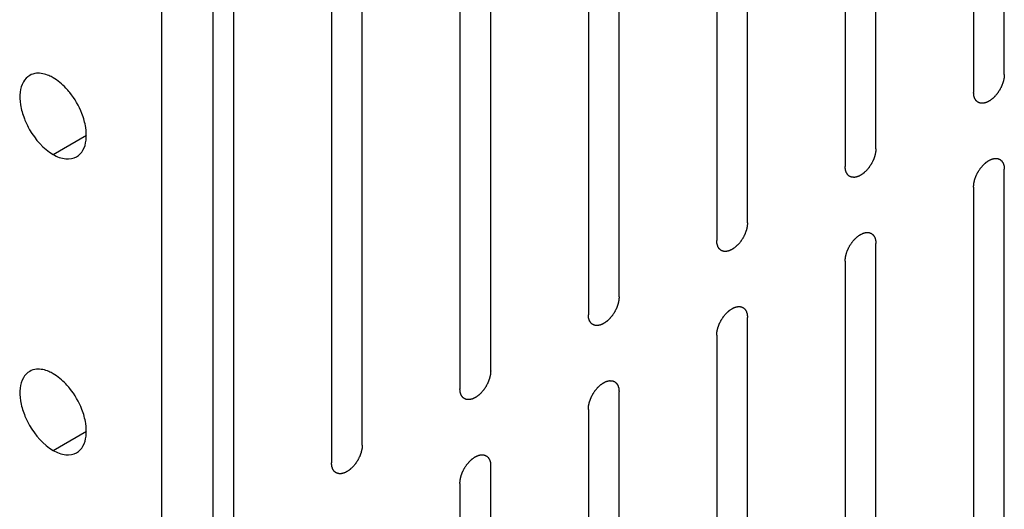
# Model space of a CAD drawing. Header units: inches. Extents: x 6 to 353, y 6 to 228.
# Tile 212 of 256: x 319.135 to 320.833, y 155.841 to 156.686. Entities that reach past the tile are written whole.
import ezdxf

# ---------------------------------------------------------------- set-up
doc = ezdxf.new("R2010")
doc.units = ezdxf.units.IN
doc.header["$LTSCALE"] = 19.946667
doc.header["$MEASUREMENT"] = 0
doc.layers.get('0').update_dxf_attribs({"linetype": 'CONTINUOUS'})
doc.layers.add('03_ALL_AXES', color=7, linetype='CONTINUOUS')

msp = doc.modelspace()

# ---------------------------------------------------------------- linework, layer by layer
at = {"color": 7, "linetype": 'Continuous'}
for p, q in [((319.3805, 151.41), (319.3805, 201.0604)), ((319.4689, 151.4611), (319.4689, 201.0094)), ((320.8326, 156.5909), (320.8326, 157.5503)), ((320.7795, 157.5197), (320.7795, 156.5603)), ((320.6112, 156.4631), (320.6112, 157.4225)), ((320.5582, 157.3919), (320.5582, 156.4325)), ((320.3899, 156.3353), (320.3899, 157.2947)), ((320.3369, 157.2641), (320.3369, 156.3047)), ((320.1686, 156.2076), (320.1686, 157.167)), ((320.1156, 157.1363), (320.1156, 156.1769)), ((319.9473, 156.0798), (319.9473, 157.0392)), ((319.8942, 157.0086), (319.8942, 156.0492)), ((319.7259, 155.952), (319.7259, 156.9114)), ((319.6729, 156.8808), (319.6729, 155.9214)), ((319.5046, 155.8242), (319.5046, 156.7836)), ((320.8326, 155.4682), (320.8326, 156.4276)), ((320.7795, 156.397), (320.7795, 155.4376)), ((320.6112, 155.3404), (320.6112, 156.2998)), ((320.5582, 156.2692), (320.5582, 155.3098)), ((320.3899, 155.2127), (320.3899, 156.172)), ((320.3369, 156.1414), (320.3369, 155.182)), ((320.1686, 155.0849), (320.1686, 156.0443)), ((320.1156, 156.0136), (320.1156, 155.0543)), ((319.9473, 154.9571), (319.9473, 155.9165)), ((319.8942, 155.8859), (319.8942, 154.9265))]:
    msp.add_line(p, q, dxfattribs=at)
for points in [[(320.8326, 156.5909), (320.8325, 156.5899), (320.8323, 156.5883), (320.8322, 156.5865), (320.8321, 156.5854), (320.8321, 156.5847), (320.8319, 156.5838), (320.8316, 156.5828), (320.8313, 156.5814), (320.831, 156.58), (320.8307, 156.5789), (320.8306, 156.5781), (320.8302, 156.5772), (320.8299, 156.5761), (320.8293, 156.5747), (320.8288, 156.5734), (320.8284, 156.5722), (320.8282, 156.5714), (320.8277, 156.5706), (320.8272, 156.5695), (320.8265, 156.5681), (320.8258, 156.5667), (320.8252, 156.5656), (320.8248, 156.5648), (320.8243, 156.564), (320.8236, 156.563), (320.8228, 156.5617), (320.822, 156.5604), (320.8213, 156.5594), (320.8208, 156.5586), (320.8202, 156.558), (320.8195, 156.5571), (320.8185, 156.5559), (320.8176, 156.5548), (320.8168, 156.5539), (320.8162, 156.5532), (320.8156, 156.5526), (320.8148, 156.5519), (320.8138, 156.5509), (320.8127, 156.5499), (320.8119, 156.5492), (320.8113, 156.5486), (320.8106, 156.5482), (320.8098, 156.5475), (320.8087, 156.5468), (320.8076, 156.546), (320.8068, 156.5455), (320.8064, 156.5452), (320.806, 156.545), (320.8057, 156.5448), (320.8053, 156.5446), (320.8045, 156.5443), (320.8035, 156.5438), (320.8024, 156.5433), (320.8016, 156.5429), (320.8012, 156.5427), (320.8009, 156.5426), (320.8006, 156.5425), (320.8002, 156.5424), (320.7994, 156.5423), (320.7984, 156.542), (320.7974, 156.5418), (320.7967, 156.5416), (320.7963, 156.5415), (320.7959, 156.5414), (320.7957, 156.5415), (320.7953, 156.5415), (320.7946, 156.5415), (320.7937, 156.5415), (320.7927, 156.5416), (320.792, 156.5416), (320.7917, 156.5416), (320.7914, 156.5416), (320.7911, 156.5417), (320.7908, 156.5418), (320.7902, 156.5421), (320.7893, 156.5424), (320.7885, 156.5427), (320.7879, 156.5429), (320.7876, 156.543), (320.7873, 156.5431), (320.7871, 156.5433), (320.7868, 156.5435), (320.7863, 156.5439), (320.7857, 156.5445), (320.785, 156.5451), (320.7845, 156.5454), (320.7842, 156.5457), (320.784, 156.5458), (320.7839, 156.5461), (320.7837, 156.5464), (320.7833, 156.547), (320.7828, 156.5478), (320.7823, 156.5486), (320.7819, 156.5491), (320.7817, 156.5495), (320.7815, 156.5497), (320.7815, 156.55), (320.7813, 156.5504), (320.7811, 156.5511), (320.7808, 156.5521), (320.7805, 156.5531), (320.7803, 156.5538), (320.7802, 156.5542), (320.78, 156.5545), (320.78, 156.5549), (320.78, 156.5554), (320.7799, 156.5562), (320.7798, 156.5574), (320.7797, 156.5589), (320.7796, 156.5598), (320.7795, 156.5603)], [(320.6112, 156.4631), (320.6112, 156.4621), (320.611, 156.4605), (320.6109, 156.4587), (320.6108, 156.4577), (320.6108, 156.4569), (320.6105, 156.4561), (320.6103, 156.455), (320.61, 156.4536), (320.6097, 156.4522), (320.6094, 156.4511), (320.6093, 156.4503), (320.6089, 156.4495), (320.6085, 156.4484), (320.608, 156.447), (320.6075, 156.4456), (320.6071, 156.4445), (320.6068, 156.4436), (320.6064, 156.4428), (320.6058, 156.4417), (320.6051, 156.4403), (320.6044, 156.4389), (320.6039, 156.4378), (320.6035, 156.437), (320.603, 156.4362), (320.6023, 156.4352), (320.6015, 156.4339), (320.6006, 156.4327), (320.6, 156.4317), (320.5995, 156.4309), (320.5989, 156.4302), (320.5981, 156.4293), (320.5972, 156.4282), (320.5962, 156.427), (320.5955, 156.4261), (320.5949, 156.4254), (320.5943, 156.4249), (320.5935, 156.4241), (320.5924, 156.4231), (320.5914, 156.4222), (320.5906, 156.4214), (320.59, 156.4208), (320.5893, 156.4204), (320.5884, 156.4198), (320.5873, 156.419), (320.5863, 156.4183), (320.5855, 156.4177), (320.585, 156.4174), (320.5847, 156.4172), (320.5844, 156.4171), (320.584, 156.4168), (320.5832, 156.4165), (320.5821, 156.416), (320.5811, 156.4155), (320.5803, 156.4152), (320.5799, 156.415), (320.5796, 156.4148), (320.5793, 156.4147), (320.5788, 156.4146), (320.5781, 156.4145), (320.5771, 156.4142), (320.5761, 156.414), (320.5753, 156.4138), (320.5749, 156.4138), (320.5746, 156.4137), (320.5743, 156.4137), (320.5739, 156.4137), (320.5733, 156.4137), (320.5723, 156.4138), (320.5714, 156.4138), (320.5707, 156.4138), (320.5703, 156.4138), (320.57, 156.4138), (320.5698, 156.4139), (320.5695, 156.4141), (320.5689, 156.4143), (320.568, 156.4146), (320.5672, 156.4149), (320.5666, 156.4151), (320.5662, 156.4153), (320.566, 156.4153), (320.5658, 156.4155), (320.5655, 156.4157), (320.565, 156.4161), (320.5643, 156.4167), (320.5636, 156.4173), (320.5632, 156.4177), (320.5629, 156.4179), (320.5627, 156.418), (320.5625, 156.4183), (320.5623, 156.4186), (320.562, 156.4192), (320.5615, 156.42), (320.561, 156.4208), (320.5606, 156.4214), (320.5604, 156.4217), (320.5602, 156.4219), (320.5602, 156.4222), (320.56, 156.4226), (320.5598, 156.4233), (320.5595, 156.4243), (320.5592, 156.4253), (320.5589, 156.4261), (320.5588, 156.4265), (320.5587, 156.4267), (320.5587, 156.4271), (320.5586, 156.4276), (320.5586, 156.4284), (320.5585, 156.4296), (320.5583, 156.4311), (320.5582, 156.432), (320.5582, 156.4325)], [(320.7795, 156.397), (320.7796, 156.398), (320.7797, 156.3996), (320.7799, 156.4014), (320.78, 156.4025), (320.78, 156.4032), (320.7802, 156.4041), (320.7805, 156.4051), (320.7808, 156.4065), (320.7811, 156.4079), (320.7814, 156.409), (320.7815, 156.4098), (320.7818, 156.4106), (320.7822, 156.4118), (320.7827, 156.4132), (320.7832, 156.4145), (320.7837, 156.4157), (320.7839, 156.4165), (320.7844, 156.4173), (320.7849, 156.4184), (320.7856, 156.4198), (320.7863, 156.4212), (320.7869, 156.4223), (320.7873, 156.4231), (320.7878, 156.4239), (320.7885, 156.4249), (320.7893, 156.4262), (320.7901, 156.4274), (320.7908, 156.4285), (320.7913, 156.4292), (320.7919, 156.4299), (320.7926, 156.4308), (320.7936, 156.432), (320.7945, 156.4331), (320.7953, 156.434), (320.7958, 156.4347), (320.7965, 156.4353), (320.7973, 156.436), (320.7983, 156.437), (320.7994, 156.4379), (320.8002, 156.4387), (320.8008, 156.4393), (320.8015, 156.4397), (320.8023, 156.4404), (320.8034, 156.4411), (320.8045, 156.4419), (320.8053, 156.4424), (320.8057, 156.4427), (320.806, 156.4429), (320.8064, 156.4431), (320.8068, 156.4433), (320.8075, 156.4436), (320.8086, 156.4441), (320.8097, 156.4446), (320.8104, 156.445), (320.8109, 156.4452), (320.8112, 156.4453), (320.8115, 156.4454), (320.8119, 156.4455), (320.8126, 156.4456), (320.8137, 156.4459), (320.8147, 156.4461), (320.8154, 156.4463), (320.8158, 156.4464), (320.8162, 156.4465), (320.8164, 156.4464), (320.8168, 156.4464), (320.8175, 156.4464), (320.8184, 156.4464), (320.8194, 156.4463), (320.8201, 156.4463), (320.8204, 156.4463), (320.8207, 156.4463), (320.821, 156.4462), (320.8213, 156.4461), (320.8219, 156.4458), (320.8228, 156.4455), (320.8236, 156.4452), (320.8242, 156.445), (320.8245, 156.4449), (320.8248, 156.4448), (320.825, 156.4446), (320.8253, 156.4444), (320.8258, 156.444), (320.8264, 156.4434), (320.8271, 156.4428), (320.8276, 156.4425), (320.8279, 156.4422), (320.8281, 156.4421), (320.8282, 156.4418), (320.8284, 156.4415), (320.8288, 156.4409), (320.8293, 156.4401), (320.8298, 156.4393), (320.8302, 156.4388), (320.8304, 156.4384), (320.8305, 156.4382), (320.8306, 156.4379), (320.8307, 156.4375), (320.831, 156.4368), (320.8313, 156.4358), (320.8316, 156.4348), (320.8318, 156.4341), (320.8319, 156.4337), (320.8321, 156.4334), (320.8321, 156.433), (320.8321, 156.4325), (320.8322, 156.4317), (320.8323, 156.4305), (320.8324, 156.429), (320.8325, 156.4281), (320.8326, 156.4276)], [(320.3899, 156.3353), (320.3898, 156.3343), (320.3897, 156.3327), (320.3896, 156.3309), (320.3895, 156.3299), (320.3894, 156.3291), (320.3892, 156.3283), (320.389, 156.3272), (320.3887, 156.3258), (320.3884, 156.3244), (320.3881, 156.3233), (320.3879, 156.3225), (320.3876, 156.3217), (320.3872, 156.3206), (320.3867, 156.3192), (320.3862, 156.3178), (320.3858, 156.3167), (320.3855, 156.3158), (320.3851, 156.315), (320.3845, 156.3139), (320.3838, 156.3125), (320.3831, 156.3111), (320.3826, 156.31), (320.3822, 156.3092), (320.3816, 156.3085), (320.381, 156.3074), (320.3801, 156.3062), (320.3793, 156.3049), (320.3786, 156.3039), (320.3782, 156.3031), (320.3776, 156.3024), (320.3768, 156.3015), (320.3759, 156.3004), (320.3749, 156.2992), (320.3742, 156.2983), (320.3736, 156.2976), (320.373, 156.2971), (320.3721, 156.2963), (320.3711, 156.2954), (320.3701, 156.2944), (320.3693, 156.2936), (320.3686, 156.293), (320.368, 156.2926), (320.3671, 156.292), (320.366, 156.2912), (320.3649, 156.2905), (320.3642, 156.2899), (320.3637, 156.2897), (320.3634, 156.2894), (320.3631, 156.2893), (320.3626, 156.2891), (320.3619, 156.2887), (320.3608, 156.2882), (320.3598, 156.2877), (320.359, 156.2874), (320.3586, 156.2872), (320.3582, 156.287), (320.3579, 156.287), (320.3575, 156.2869), (320.3568, 156.2867), (320.3558, 156.2865), (320.3547, 156.2862), (320.354, 156.2861), (320.3536, 156.286), (320.3533, 156.2859), (320.353, 156.2859), (320.3526, 156.2859), (320.352, 156.2859), (320.351, 156.286), (320.3501, 156.286), (320.3494, 156.286), (320.349, 156.2861), (320.3487, 156.286), (320.3485, 156.2862), (320.3481, 156.2863), (320.3475, 156.2865), (320.3467, 156.2868), (320.3458, 156.2871), (320.3452, 156.2873), (320.3449, 156.2875), (320.3446, 156.2875), (320.3444, 156.2877), (320.3442, 156.288), (320.3437, 156.2884), (320.343, 156.2889), (320.3423, 156.2895), (320.3418, 156.2899), (320.3416, 156.2901), (320.3413, 156.2903), (320.3412, 156.2905), (320.341, 156.2908), (320.3407, 156.2914), (320.3401, 156.2922), (320.3396, 156.293), (320.3393, 156.2936), (320.3391, 156.2939), (320.3389, 156.2941), (320.3388, 156.2944), (320.3387, 156.2948), (320.3385, 156.2956), (320.3382, 156.2966), (320.3378, 156.2976), (320.3376, 156.2983), (320.3375, 156.2987), (320.3374, 156.299), (320.3374, 156.2993), (320.3373, 156.2998), (320.3373, 156.3007), (320.3371, 156.3019), (320.337, 156.3033), (320.3369, 156.3042), (320.3369, 156.3047)], [(320.5582, 156.2692), (320.5583, 156.2702), (320.5584, 156.2718), (320.5586, 156.2736), (320.5587, 156.2747), (320.5587, 156.2754), (320.5589, 156.2763), (320.5591, 156.2774), (320.5595, 156.2787), (320.5598, 156.2801), (320.56, 156.2812), (320.5602, 156.282), (320.5605, 156.2829), (320.5609, 156.284), (320.5614, 156.2854), (320.5619, 156.2868), (320.5623, 156.2879), (320.5626, 156.2887), (320.5631, 156.2895), (320.5636, 156.2906), (320.5643, 156.292), (320.565, 156.2934), (320.5656, 156.2945), (320.5659, 156.2954), (320.5665, 156.2961), (320.5671, 156.2971), (320.568, 156.2984), (320.5688, 156.2997), (320.5695, 156.3007), (320.57, 156.3015), (320.5705, 156.3021), (320.5713, 156.303), (320.5723, 156.3042), (320.5732, 156.3053), (320.574, 156.3062), (320.5745, 156.3069), (320.5752, 156.3075), (320.576, 156.3083), (320.577, 156.3092), (320.578, 156.3102), (320.5789, 156.3109), (320.5795, 156.3115), (320.5801, 156.312), (320.581, 156.3126), (320.5821, 156.3133), (320.5832, 156.3141), (320.584, 156.3146), (320.5844, 156.3149), (320.5847, 156.3152), (320.585, 156.3153), (320.5855, 156.3155), (320.5862, 156.3158), (320.5873, 156.3163), (320.5884, 156.3168), (320.5891, 156.3172), (320.5895, 156.3174), (320.5899, 156.3175), (320.5902, 156.3176), (320.5906, 156.3177), (320.5913, 156.3179), (320.5923, 156.3181), (320.5934, 156.3183), (320.5941, 156.3185), (320.5945, 156.3186), (320.5948, 156.3187), (320.5951, 156.3186), (320.5955, 156.3186), (320.5962, 156.3186), (320.5971, 156.3186), (320.5981, 156.3185), (320.5987, 156.3185), (320.5991, 156.3185), (320.5994, 156.3185), (320.5996, 156.3184), (320.6, 156.3183), (320.6006, 156.3181), (320.6014, 156.3177), (320.6023, 156.3174), (320.6029, 156.3172), (320.6032, 156.3171), (320.6035, 156.317), (320.6037, 156.3168), (320.604, 156.3166), (320.6044, 156.3162), (320.6051, 156.3156), (320.6058, 156.3151), (320.6063, 156.3147), (320.6065, 156.3144), (320.6068, 156.3143), (320.6069, 156.314), (320.6071, 156.3137), (320.6075, 156.3131), (320.608, 156.3123), (320.6085, 156.3115), (320.6088, 156.311), (320.609, 156.3107), (320.6092, 156.3104), (320.6093, 156.3101), (320.6094, 156.3097), (320.6096, 156.309), (320.61, 156.308), (320.6103, 156.307), (320.6105, 156.3063), (320.6106, 156.3059), (320.6107, 156.3056), (320.6107, 156.3052), (320.6108, 156.3047), (320.6109, 156.3039), (320.611, 156.3027), (320.6111, 156.3013), (320.6112, 156.3003), (320.6112, 156.2998)], [(320.1686, 156.2076), (320.1685, 156.2065), (320.1684, 156.205), (320.1682, 156.2031), (320.1681, 156.2021), (320.1681, 156.2013), (320.1679, 156.2005), (320.1677, 156.1994), (320.1673, 156.198), (320.167, 156.1967), (320.1668, 156.1956), (320.1666, 156.1947), (320.1663, 156.1939), (320.1659, 156.1928), (320.1654, 156.1914), (320.1649, 156.19), (320.1645, 156.1889), (320.1642, 156.1881), (320.1637, 156.1872), (320.1632, 156.1861), (320.1625, 156.1847), (320.1618, 156.1834), (320.1612, 156.1823), (320.1608, 156.1814), (320.1603, 156.1807), (320.1597, 156.1796), (320.1588, 156.1784), (320.158, 156.1771), (320.1573, 156.1761), (320.1568, 156.1753), (320.1562, 156.1747), (320.1555, 156.1737), (320.1545, 156.1726), (320.1536, 156.1715), (320.1528, 156.1706), (320.1523, 156.1698), (320.1516, 156.1693), (320.1508, 156.1685), (320.1498, 156.1676), (320.1488, 156.1666), (320.1479, 156.1659), (320.1473, 156.1652), (320.1467, 156.1648), (320.1458, 156.1642), (320.1447, 156.1635), (320.1436, 156.1627), (320.1428, 156.1622), (320.1424, 156.1619), (320.1421, 156.1616), (320.1418, 156.1615), (320.1413, 156.1613), (320.1406, 156.1609), (320.1395, 156.1604), (320.1384, 156.1599), (320.1377, 156.1596), (320.1372, 156.1594), (320.1369, 156.1592), (320.1366, 156.1592), (320.1362, 156.1591), (320.1355, 156.1589), (320.1344, 156.1587), (320.1334, 156.1584), (320.1327, 156.1583), (320.1323, 156.1582), (320.132, 156.1581), (320.1317, 156.1581), (320.1313, 156.1581), (320.1306, 156.1582), (320.1297, 156.1582), (320.1287, 156.1582), (320.1281, 156.1583), (320.1277, 156.1583), (320.1274, 156.1583), (320.1271, 156.1584), (320.1268, 156.1585), (320.1262, 156.1587), (320.1254, 156.159), (320.1245, 156.1593), (320.1239, 156.1596), (320.1236, 156.1597), (320.1233, 156.1598), (320.1231, 156.16), (320.1228, 156.1602), (320.1224, 156.1606), (320.1217, 156.1611), (320.121, 156.1617), (320.1205, 156.1621), (320.1202, 156.1623), (320.12, 156.1625), (320.1199, 156.1627), (320.1197, 156.1631), (320.1193, 156.1636), (320.1188, 156.1644), (320.1183, 156.1652), (320.1179, 156.1658), (320.1178, 156.1661), (320.1176, 156.1663), (320.1175, 156.1667), (320.1174, 156.1671), (320.1172, 156.1678), (320.1168, 156.1688), (320.1165, 156.1698), (320.1163, 156.1705), (320.1162, 156.1709), (320.1161, 156.1712), (320.1161, 156.1716), (320.116, 156.172), (320.1159, 156.1729), (320.1158, 156.1741), (320.1157, 156.1755), (320.1156, 156.1765), (320.1156, 156.1769)], [(320.3369, 156.1414), (320.337, 156.1425), (320.3371, 156.144), (320.3372, 156.1458), (320.3373, 156.1469), (320.3374, 156.1477), (320.3376, 156.1485), (320.3378, 156.1496), (320.3381, 156.151), (320.3384, 156.1523), (320.3387, 156.1534), (320.3388, 156.1542), (320.3392, 156.1551), (320.3396, 156.1562), (320.3401, 156.1576), (320.3406, 156.159), (320.341, 156.1601), (320.3413, 156.1609), (320.3417, 156.1618), (320.3423, 156.1629), (320.343, 156.1642), (320.3437, 156.1656), (320.3442, 156.1667), (320.3446, 156.1676), (320.3452, 156.1683), (320.3458, 156.1693), (320.3466, 156.1706), (320.3475, 156.1719), (320.3482, 156.1729), (320.3486, 156.1737), (320.3492, 156.1743), (320.35, 156.1753), (320.3509, 156.1764), (320.3519, 156.1775), (320.3526, 156.1784), (320.3532, 156.1792), (320.3538, 156.1797), (320.3546, 156.1805), (320.3557, 156.1814), (320.3567, 156.1824), (320.3575, 156.1831), (320.3581, 156.1838), (320.3588, 156.1842), (320.3597, 156.1848), (320.3608, 156.1855), (320.3619, 156.1863), (320.3626, 156.1868), (320.3631, 156.1871), (320.3634, 156.1874), (320.3637, 156.1875), (320.3641, 156.1877), (320.3649, 156.1881), (320.366, 156.1886), (320.367, 156.189), (320.3678, 156.1894), (320.3682, 156.1896), (320.3686, 156.1898), (320.3689, 156.1898), (320.3693, 156.1899), (320.37, 156.1901), (320.371, 156.1903), (320.3721, 156.1905), (320.3728, 156.1907), (320.3732, 156.1908), (320.3735, 156.1909), (320.3738, 156.1909), (320.3742, 156.1909), (320.3748, 156.1908), (320.3758, 156.1908), (320.3767, 156.1908), (320.3774, 156.1907), (320.3778, 156.1907), (320.3781, 156.1907), (320.3783, 156.1906), (320.3787, 156.1905), (320.3793, 156.1903), (320.3801, 156.19), (320.381, 156.1896), (320.3816, 156.1894), (320.3819, 156.1893), (320.3822, 156.1892), (320.3823, 156.189), (320.3826, 156.1888), (320.3831, 156.1884), (320.3838, 156.1879), (320.3845, 156.1873), (320.385, 156.1869), (320.3852, 156.1867), (320.3854, 156.1865), (320.3856, 156.1862), (320.3858, 156.1859), (320.3861, 156.1854), (320.3867, 156.1846), (320.3872, 156.1838), (320.3875, 156.1832), (320.3877, 156.1829), (320.3879, 156.1827), (320.388, 156.1823), (320.3881, 156.1819), (320.3883, 156.1812), (320.3886, 156.1802), (320.3889, 156.1792), (320.3892, 156.1785), (320.3893, 156.1781), (320.3894, 156.1778), (320.3894, 156.1774), (320.3895, 156.177), (320.3895, 156.1761), (320.3897, 156.1749), (320.3898, 156.1735), (320.3899, 156.1725), (320.3899, 156.172)], [(319.9473, 156.0798), (319.9472, 156.0787), (319.9471, 156.0772), (319.9469, 156.0754), (319.9468, 156.0743), (319.9468, 156.0736), (319.9466, 156.0727), (319.9463, 156.0716), (319.946, 156.0703), (319.9457, 156.0689), (319.9454, 156.0678), (319.9453, 156.067), (319.945, 156.0661), (319.9446, 156.065), (319.944, 156.0636), (319.9436, 156.0622), (319.9431, 156.0611), (319.9429, 156.0603), (319.9424, 156.0595), (319.9419, 156.0583), (319.9412, 156.057), (319.9405, 156.0556), (319.9399, 156.0545), (319.9395, 156.0536), (319.939, 156.0529), (319.9383, 156.0519), (319.9375, 156.0506), (319.9367, 156.0493), (319.936, 156.0483), (319.9355, 156.0475), (319.9349, 156.0469), (319.9342, 156.046), (319.9332, 156.0448), (319.9323, 156.0437), (319.9315, 156.0428), (319.931, 156.0421), (319.9303, 156.0415), (319.9295, 156.0407), (319.9285, 156.0398), (319.9274, 156.0388), (319.9266, 156.0381), (319.926, 156.0375), (319.9253, 156.037), (319.9245, 156.0364), (319.9234, 156.0357), (319.9223, 156.0349), (319.9215, 156.0344), (319.9211, 156.0341), (319.9207, 156.0338), (319.9204, 156.0337), (319.92, 156.0335), (319.9192, 156.0332), (319.9182, 156.0327), (319.9171, 156.0322), (319.9164, 156.0318), (319.9159, 156.0316), (319.9156, 156.0314), (319.9153, 156.0314), (319.9149, 156.0313), (319.9142, 156.0311), (319.9131, 156.0309), (319.9121, 156.0307), (319.9114, 156.0305), (319.911, 156.0304), (319.9106, 156.0303), (319.9104, 156.0304), (319.91, 156.0304), (319.9093, 156.0304), (319.9084, 156.0304), (319.9074, 156.0305), (319.9067, 156.0305), (319.9064, 156.0305), (319.9061, 156.0305), (319.9058, 156.0306), (319.9055, 156.0307), (319.9049, 156.0309), (319.904, 156.0312), (319.9032, 156.0316), (319.9026, 156.0318), (319.9023, 156.0319), (319.902, 156.032), (319.9018, 156.0322), (319.9015, 156.0324), (319.901, 156.0328), (319.9004, 156.0334), (319.8997, 156.0339), (319.8992, 156.0343), (319.8989, 156.0346), (319.8987, 156.0347), (319.8986, 156.035), (319.8984, 156.0353), (319.898, 156.0358), (319.8975, 156.0366), (319.897, 156.0375), (319.8966, 156.038), (319.8964, 156.0383), (319.8963, 156.0386), (319.8962, 156.0389), (319.896, 156.0393), (319.8958, 156.04), (319.8955, 156.041), (319.8952, 156.042), (319.895, 156.0427), (319.8949, 156.0431), (319.8947, 156.0434), (319.8947, 156.0438), (319.8947, 156.0443), (319.8946, 156.0451), (319.8945, 156.0463), (319.8944, 156.0477), (319.8943, 156.0487), (319.8942, 156.0492)], [(320.1156, 156.0136), (320.1156, 156.0147), (320.1158, 156.0162), (320.1159, 156.0181), (320.116, 156.0191), (320.116, 156.0199), (320.1163, 156.0207), (320.1165, 156.0218), (320.1168, 156.0232), (320.1171, 156.0245), (320.1174, 156.0256), (320.1175, 156.0265), (320.1179, 156.0273), (320.1183, 156.0284), (320.1188, 156.0298), (320.1193, 156.0312), (320.1197, 156.0323), (320.12, 156.0332), (320.1204, 156.034), (320.121, 156.0351), (320.1217, 156.0365), (320.1223, 156.0379), (320.1229, 156.0389), (320.1233, 156.0398), (320.1238, 156.0405), (320.1245, 156.0416), (320.1253, 156.0428), (320.1262, 156.0441), (320.1268, 156.0451), (320.1273, 156.0459), (320.1279, 156.0466), (320.1287, 156.0475), (320.1296, 156.0486), (320.1306, 156.0498), (320.1313, 156.0507), (320.1319, 156.0514), (320.1325, 156.0519), (320.1333, 156.0527), (320.1344, 156.0536), (320.1354, 156.0546), (320.1362, 156.0554), (320.1368, 156.056), (320.1375, 156.0564), (320.1384, 156.057), (320.1395, 156.0578), (320.1405, 156.0585), (320.1413, 156.059), (320.1417, 156.0593), (320.1421, 156.0596), (320.1424, 156.0597), (320.1428, 156.0599), (320.1436, 156.0603), (320.1446, 156.0608), (320.1457, 156.0613), (320.1465, 156.0616), (320.1469, 156.0618), (320.1472, 156.062), (320.1475, 156.062), (320.1479, 156.0621), (320.1487, 156.0623), (320.1497, 156.0625), (320.1507, 156.0628), (320.1515, 156.0629), (320.1519, 156.063), (320.1522, 156.0631), (320.1525, 156.0631), (320.1528, 156.0631), (320.1535, 156.063), (320.1545, 156.063), (320.1554, 156.063), (320.1561, 156.063), (320.1565, 156.0629), (320.1568, 156.063), (320.157, 156.0628), (320.1573, 156.0627), (320.1579, 156.0625), (320.1588, 156.0622), (320.1596, 156.0619), (320.1602, 156.0617), (320.1606, 156.0615), (320.1608, 156.0615), (320.161, 156.0613), (320.1613, 156.061), (320.1618, 156.0606), (320.1625, 156.0601), (320.1631, 156.0595), (320.1636, 156.0591), (320.1639, 156.0589), (320.1641, 156.0587), (320.1643, 156.0585), (320.1645, 156.0582), (320.1648, 156.0576), (320.1653, 156.0568), (320.1658, 156.056), (320.1662, 156.0554), (320.1664, 156.0551), (320.1666, 156.0549), (320.1666, 156.0546), (320.1668, 156.0542), (320.167, 156.0534), (320.1673, 156.0524), (320.1676, 156.0514), (320.1678, 156.0507), (320.168, 156.0503), (320.1681, 156.05), (320.1681, 156.0497), (320.1681, 156.0492), (320.1682, 156.0483), (320.1683, 156.0471), (320.1685, 156.0457), (320.1685, 156.0447), (320.1686, 156.0443)], [(319.7259, 155.952), (319.7259, 155.951), (319.7257, 155.9494), (319.7256, 155.9476), (319.7255, 155.9465), (319.7255, 155.9458), (319.7252, 155.9449), (319.725, 155.9438), (319.7247, 155.9425), (319.7244, 155.9411), (319.7241, 155.94), (319.724, 155.9392), (319.7236, 155.9383), (319.7232, 155.9372), (319.7227, 155.9358), (319.7222, 155.9345), (319.7218, 155.9333), (319.7215, 155.9325), (319.7211, 155.9317), (319.7205, 155.9306), (319.7198, 155.9292), (319.7192, 155.9278), (319.7186, 155.9267), (319.7182, 155.9259), (319.7177, 155.9251), (319.717, 155.9241), (319.7162, 155.9228), (319.7153, 155.9215), (319.7147, 155.9205), (319.7142, 155.9197), (319.7136, 155.9191), (319.7129, 155.9182), (319.7119, 155.917), (319.7109, 155.9159), (319.7102, 155.915), (319.7096, 155.9143), (319.709, 155.9137), (319.7082, 155.913), (319.7071, 155.912), (319.7061, 155.911), (319.7053, 155.9103), (319.7047, 155.9097), (319.704, 155.9093), (319.7031, 155.9086), (319.702, 155.9079), (319.701, 155.9071), (319.7002, 155.9066), (319.6998, 155.9063), (319.6994, 155.9061), (319.6991, 155.9059), (319.6987, 155.9057), (319.6979, 155.9054), (319.6969, 155.9049), (319.6958, 155.9044), (319.695, 155.904), (319.6946, 155.9038), (319.6943, 155.9037), (319.694, 155.9036), (319.6936, 155.9035), (319.6928, 155.9034), (319.6918, 155.9031), (319.6908, 155.9029), (319.69, 155.9027), (319.6896, 155.9026), (319.6893, 155.9025), (319.689, 155.9026), (319.6887, 155.9026), (319.688, 155.9026), (319.687, 155.9026), (319.6861, 155.9027), (319.6854, 155.9027), (319.685, 155.9027), (319.6847, 155.9027), (319.6845, 155.9028), (319.6842, 155.9029), (319.6836, 155.9032), (319.6827, 155.9035), (319.6819, 155.9038), (319.6813, 155.904), (319.6809, 155.9041), (319.6807, 155.9042), (319.6805, 155.9044), (319.6802, 155.9046), (319.6797, 155.905), (319.679, 155.9056), (319.6784, 155.9062), (319.6779, 155.9065), (319.6776, 155.9068), (319.6774, 155.9069), (319.6772, 155.9072), (319.677, 155.9075), (319.6767, 155.9081), (319.6762, 155.9089), (319.6757, 155.9097), (319.6753, 155.9102), (319.6751, 155.9106), (319.6749, 155.9108), (319.6749, 155.9111), (319.6747, 155.9115), (319.6745, 155.9122), (319.6742, 155.9132), (319.6739, 155.9142), (319.6737, 155.9149), (319.6735, 155.9153), (319.6734, 155.9156), (319.6734, 155.916), (319.6734, 155.9165), (319.6733, 155.9173), (319.6732, 155.9185), (319.673, 155.92), (319.673, 155.9209), (319.6729, 155.9214)], [(319.8942, 155.8859), (319.8943, 155.8869), (319.8944, 155.8885), (319.8946, 155.8903), (319.8947, 155.8913), (319.8947, 155.8921), (319.8949, 155.8929), (319.8952, 155.894), (319.8955, 155.8954), (319.8958, 155.8968), (319.8961, 155.8979), (319.8962, 155.8987), (319.8965, 155.8995), (319.8969, 155.9006), (319.8975, 155.902), (319.898, 155.9034), (319.8984, 155.9045), (319.8986, 155.9054), (319.8991, 155.9062), (319.8996, 155.9073), (319.9003, 155.9087), (319.901, 155.9101), (319.9016, 155.9112), (319.902, 155.912), (319.9025, 155.9128), (319.9032, 155.9138), (319.904, 155.9151), (319.9048, 155.9163), (319.9055, 155.9173), (319.906, 155.9181), (319.9066, 155.9188), (319.9073, 155.9197), (319.9083, 155.9208), (319.9092, 155.922), (319.91, 155.9229), (319.9105, 155.9236), (319.9112, 155.9241), (319.912, 155.9249), (319.913, 155.9259), (319.9141, 155.9268), (319.9149, 155.9276), (319.9155, 155.9282), (319.9162, 155.9286), (319.917, 155.9292), (319.9181, 155.93), (319.9192, 155.9307), (319.92, 155.9313), (319.9204, 155.9316), (319.9208, 155.9318), (319.9211, 155.9319), (319.9215, 155.9321), (319.9223, 155.9325), (319.9233, 155.933), (319.9244, 155.9335), (319.9252, 155.9338), (319.9256, 155.934), (319.9259, 155.9342), (319.9262, 155.9343), (319.9266, 155.9344), (319.9273, 155.9345), (319.9284, 155.9348), (319.9294, 155.935), (319.9301, 155.9352), (319.9305, 155.9352), (319.9309, 155.9353), (319.9311, 155.9353), (319.9315, 155.9353), (319.9322, 155.9353), (319.9331, 155.9352), (319.9341, 155.9352), (319.9348, 155.9352), (319.9351, 155.9352), (319.9354, 155.9352), (319.9357, 155.9351), (319.936, 155.9349), (319.9366, 155.9347), (319.9375, 155.9344), (319.9383, 155.9341), (319.9389, 155.9339), (319.9392, 155.9337), (319.9395, 155.9337), (319.9397, 155.9335), (319.94, 155.9333), (319.9405, 155.9329), (319.9411, 155.9323), (319.9418, 155.9317), (319.9423, 155.9313), (319.9426, 155.9311), (319.9428, 155.931), (319.9429, 155.9307), (319.9431, 155.9304), (319.9435, 155.9298), (319.944, 155.929), (319.9445, 155.9282), (319.9449, 155.9276), (319.9451, 155.9273), (319.9452, 155.9271), (319.9453, 155.9268), (319.9455, 155.9264), (319.9457, 155.9257), (319.946, 155.9247), (319.9463, 155.9236), (319.9465, 155.9229), (319.9466, 155.9225), (319.9468, 155.9223), (319.9468, 155.9219), (319.9468, 155.9214), (319.9469, 155.9206), (319.947, 155.9194), (319.9471, 155.9179), (319.9472, 155.917), (319.9473, 155.9165)]]:
    msp.add_open_spline(points, degree=3, knots=[0, 0, 0, 0, 0.03125, 0.046875, 0.054688, 0.0625, 0.070312, 0.078125, 0.09375, 0.109375, 0.117188, 0.125, 0.132812, 0.140625, 0.15625, 0.171875, 0.179688, 0.1875, 0.195312, 0.203125, 0.21875, 0.234375, 0.242188, 0.25, 0.257812, 0.265625, 0.28125, 0.296875, 0.304688, 0.3125, 0.320312, 0.328125, 0.34375, 0.359375, 0.367188, 0.375, 0.382812, 0.390625, 0.40625, 0.421875, 0.429688, 0.4375, 0.445312, 0.453125, 0.46875, 0.484375, 0.492188, 0.496094, 0.5, 0.503906, 0.507812, 0.515625, 0.53125, 0.546875, 0.554688, 0.558594, 0.5625, 0.566406, 0.570312, 0.578125, 0.59375, 0.609375, 0.617188, 0.621094, 0.625, 0.628906, 0.632812, 0.640625, 0.65625, 0.671875, 0.679688, 0.683594, 0.6875, 0.691406, 0.695312, 0.703125, 0.71875, 0.734375, 0.742188, 0.746094, 0.75, 0.753906, 0.757812, 0.765625, 0.78125, 0.796875, 0.804688, 0.808594, 0.8125, 0.816406, 0.820312, 0.828125, 0.84375, 0.859375, 0.867188, 0.871094, 0.875, 0.878906, 0.882812, 0.890625, 0.90625, 0.921875, 0.929688, 0.933594, 0.9375, 0.941406, 0.945312, 0.953125, 0.96875, 0.984375, 1, 1, 1, 1], dxfattribs=at)
at = {"layer": '03_ALL_AXES', "color": 7, "linetype": 'Continuous'}
for p, q in [((319.1932, 156.4532), (319.2504, 156.4862)), ((319.1932, 155.9429), (319.2504, 155.9759))]:
    msp.add_line(p, q, dxfattribs=at)
for centre in [(319.1147, 156.474), (319.1147, 155.9637)]:
    msp.add_arc(centre, 0.1374, 21.222, 38.7783, dxfattribs=at)
for points, knots in [([(319.1527, 156.5895), (319.1481, 156.5868), (319.1401, 156.578), (319.1352, 156.5596), (319.1363, 156.5377), (319.1406, 156.5226), (319.1435, 156.5149)], [0, 0, 0, 0, 0.193683, 0.42071, 0.692082, 1, 1, 1, 1]), ([(319.1932, 156.5854), (319.1908, 156.5868), (319.1819, 156.5913), (319.1717, 156.5937), (319.1645, 156.5931)], [0, 0, 0, 0, 0.277751, 1, 1, 1, 1]), ([(319.2218, 156.56), (319.2196, 156.5627), (319.2112, 156.5723), (319.2013, 156.5808), (319.1932, 156.5854)], [0, 0, 0, 0, 0.26699, 1, 1, 1, 1]), ([(319.2336, 156.4492), (319.2382, 156.4518), (319.2462, 156.4606), (319.2511, 156.479), (319.25, 156.5009), (319.2457, 156.516), (319.2428, 156.5237)], [0, 0, 0, 0, 0.193683, 0.42071, 0.692082, 1, 1, 1, 1]), ([(319.1435, 156.5149), (319.1461, 156.5083), (319.1577, 156.4844), (319.1761, 156.463), (319.1932, 156.4532)], [0, 0, 0, 0, 0.262919, 1, 1, 1, 1]), ([(319.1932, 156.4532), (319.1998, 156.4493), (319.2132, 156.4438), (319.2282, 156.446), (319.2336, 156.4492)], [0, 0, 0, 0, 0.54998, 1, 1, 1, 1]), ([(319.1527, 156.0791), (319.1481, 156.0765), (319.1401, 156.0677), (319.1352, 156.0493), (319.1363, 156.0274), (319.1406, 156.0123), (319.1435, 156.0046)], [0, 0, 0, 0, 0.193683, 0.42071, 0.692082, 1, 1, 1, 1]), ([(319.1932, 156.0751), (319.1908, 156.0765), (319.1819, 156.081), (319.1717, 156.0834), (319.1645, 156.0828)], [0, 0, 0, 0, 0.277751, 1, 1, 1, 1]), ([(319.2218, 156.0497), (319.2196, 156.0524), (319.2112, 156.062), (319.2013, 156.0704), (319.1932, 156.0751)], [0, 0, 0, 0, 0.26699, 1, 1, 1, 1]), ([(319.2336, 155.9388), (319.2382, 155.9415), (319.2462, 155.9503), (319.2511, 155.9687), (319.25, 155.9906), (319.2457, 156.0057), (319.2428, 156.0134)], [0, 0, 0, 0, 0.193683, 0.42071, 0.692082, 1, 1, 1, 1]), ([(319.1435, 156.0046), (319.1461, 155.998), (319.1577, 155.9741), (319.1761, 155.9527), (319.1932, 155.9429)], [0, 0, 0, 0, 0.262919, 1, 1, 1, 1]), ([(319.1932, 155.9429), (319.1998, 155.939), (319.2132, 155.9335), (319.2282, 155.9357), (319.2336, 155.9388)], [0, 0, 0, 0, 0.54998, 1, 1, 1, 1])]:
    msp.add_open_spline(points, degree=3, knots=knots, dxfattribs=at)
for points in [[(319.1645, 156.5931), (319.1604, 156.5928), (319.1562, 156.5915), (319.1527, 156.5895)], [(319.1645, 156.0828), (319.1604, 156.0824), (319.1562, 156.0812), (319.1527, 156.0791)]]:
    msp.add_open_spline(points, degree=3, dxfattribs=at)

doc.saveas('drawing.dxf')
